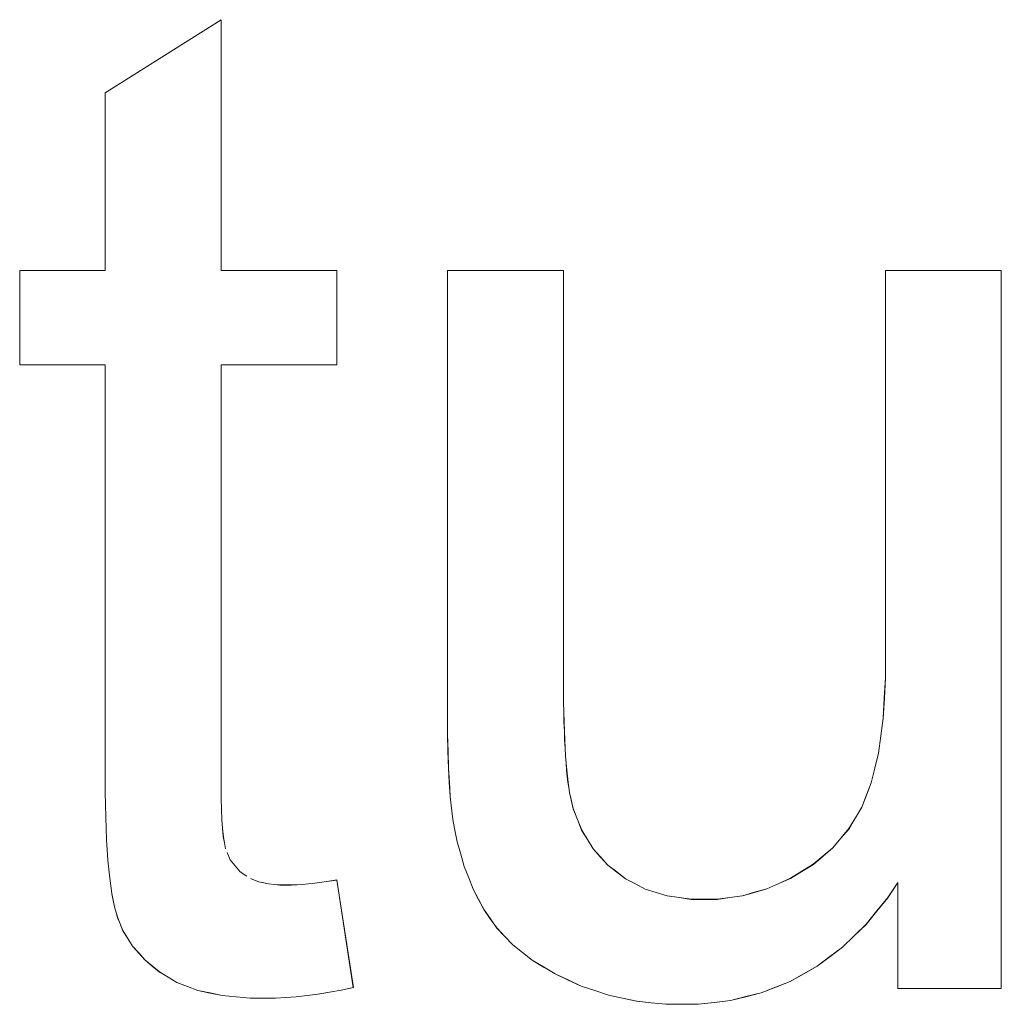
# Model space of a CAD drawing. Extents: x 229 to 926, y 37 to 878.
# Tile 78 of 194: x 326.47 to 328.95, y 799.52 to 802.01. Entities that reach past the tile are written whole.
import ezdxf

# ---------------------------------------------------------------- set-up
doc = ezdxf.new("R2010")
doc.units = 0
doc.layers.get('0').update_dxf_attribs({"lineweight": 13})
doc.layers.add('Beschriftung', color=7, linetype='Continuous', lineweight=25)
doc.layers.add('Beschriftung-A03ENJ5NI0', color=7, linetype='Continuous', lineweight=25)

# ---------------------------------------------------------------- blocks, each defined once
blk = doc.blocks.new('Referenz-A03ENJ5LI0', base_point=(255.7277, 65.704))
at = {"layer": 'Beschriftung', "color": 0, "lineweight": -2}
for p, q in [((326.6838, 801.8221), (326.976, 802.0064)), ((326.976, 802.0064), (326.976, 801.3736)), ((326.6838, 801.3736), (326.6838, 801.8221)), ((326.4679, 801.1354), (326.4679, 801.3736)), ((326.4679, 801.3736), (326.6838, 801.3736)), ((326.976, 801.3736), (327.2681, 801.3736)), ((327.2681, 801.3736), (327.2681, 801.1354)), ((327.5477, 800.2514), (327.5477, 801.3736)), ((327.5477, 801.3736), (327.8399, 801.3736)), ((327.8399, 801.3736), (327.8399, 800.3694)), ((328.6529, 800.4035), (328.6529, 801.3736)), ((328.6529, 801.3736), (328.945, 801.3736)), ((328.945, 801.3736), (328.945, 799.5614)), ((326.6838, 801.1354), (326.4679, 801.1354)), ((326.6838, 800.0918), (326.6838, 801.1354)), ((327.2681, 801.1354), (326.976, 801.1354)), ((326.976, 801.1354), (326.976, 800.0738)), ((328.6529, 800.3455), (328.6529, 800.4035)), ((327.8399, 800.3694), (327.8399, 800.3393)), ((327.8399, 800.3393), (327.8402, 800.3118)), ((328.6499, 800.2945), (328.6529, 800.3455)), ((327.8402, 800.3118), (327.8404, 800.2841)), ((327.8404, 800.2841), (327.841, 800.2591)), ((328.6469, 800.2434), (328.6499, 800.2945)), ((327.5477, 800.2024), (327.5477, 800.2514)), ((327.841, 800.2591), (327.8415, 800.2339)), ((327.8415, 800.2339), (327.8424, 800.2111)), ((328.641, 800.1992), (328.6469, 800.2434)), ((327.5488, 800.1599), (327.5477, 800.2024)), ((327.8424, 800.2111), (327.8432, 800.1885)), ((327.8432, 800.1885), (327.8443, 800.1682)), ((328.6349, 800.1549), (328.641, 800.1992)), ((327.5499, 800.1175), (327.5488, 800.1599)), ((327.8443, 800.1682), (327.8454, 800.148)), ((328.6259, 800.1175), (328.6349, 800.1549)), ((327.8454, 800.148), (327.8468, 800.1302)), ((327.8468, 800.1302), (327.8482, 800.1124)), ((327.5521, 800.0818), (327.5499, 800.1175)), ((327.8482, 800.1124), (327.8499, 800.097)), ((328.617, 800.0802), (328.6259, 800.1175)), ((326.6838, 800.0572), (326.6838, 800.0918)), ((327.5543, 800.0459), (327.5521, 800.0818)), ((327.8499, 800.097), (327.8516, 800.0817)), ((327.8516, 800.0817), (327.8535, 800.0688)), ((328.6049, 800.0498), (328.617, 800.0802)), ((326.6845, 800.0256), (326.6838, 800.0572)), ((326.976, 800.0738), (326.976, 800.0409)), ((327.8535, 800.0688), (327.8555, 800.0559)), ((327.8555, 800.0559), (327.8577, 800.0455)), ((326.976, 800.0409), (326.977, 800.0139)), ((327.5577, 800.0166), (327.5543, 800.0459)), ((327.8577, 800.0455), (327.8646, 800.0152)), ((328.593, 800.0193), (328.6049, 800.0498)), ((326.685, 799.994), (326.6845, 800.0256)), ((326.977, 800.0139), (326.9779, 799.9869)), ((327.5611, 799.9875), (327.5577, 800.0166)), ((327.8646, 800.0152), (327.8753, 799.9882)), ((328.5768, 799.992), (328.593, 800.0193)), ((326.6861, 799.9654), (326.685, 799.994)), ((326.9779, 799.9869), (326.9799, 799.9657)), ((327.5655, 799.9649), (327.5611, 799.9875)), ((327.8753, 799.9882), (327.8861, 799.9612)), ((328.5606, 799.9647), (328.5768, 799.992)), ((326.6872, 799.9367), (326.6861, 799.9654)), ((326.9799, 799.9657), (326.9818, 799.9445)), ((327.572, 799.9312), (327.5655, 799.9649)), ((327.8861, 799.9612), (327.9007, 799.9374)), ((328.5403, 799.9406), (328.5606, 799.9647)), ((326.6889, 799.911), (326.6872, 799.9367)), ((326.9818, 799.9445), (326.9846, 799.9292)), ((326.9846, 799.9292), (326.9875, 799.914)), ((327.5809, 799.9001), (327.572, 799.9312)), ((327.9007, 799.9374), (327.9153, 799.9136)), ((328.5199, 799.9165), (328.5403, 799.9406)), ((326.6906, 799.8854), (326.6889, 799.911)), ((326.9914, 799.9046), (326.999, 799.8858)), ((327.9153, 799.9136), (327.9337, 799.8932)), ((328.4953, 799.8957), (328.5199, 799.9165)), ((326.6928, 799.8628), (326.6906, 799.8854)), ((326.999, 799.8858), (327.0116, 799.8708)), ((327.5897, 799.869), (327.5809, 799.9001)), ((327.9337, 799.8932), (327.9522, 799.8726)), ((328.4707, 799.8748), (328.4953, 799.8957)), ((326.695, 799.8401), (326.6928, 799.8628)), ((327.0116, 799.8708), (327.0241, 799.8559)), ((327.0241, 799.8559), (327.0414, 799.8448)), ((327.601, 799.8406), (327.5897, 799.869)), ((327.9522, 799.8726), (327.9745, 799.8554)), ((327.9745, 799.8554), (327.9968, 799.8381)), ((328.4131, 799.8394), (328.4419, 799.857)), ((328.4419, 799.857), (328.4707, 799.8748)), ((326.6978, 799.8203), (326.695, 799.8401)), ((327.0501, 799.8392), (327.0606, 799.835)), ((327.0606, 799.835), (327.0712, 799.8308)), ((327.0712, 799.8308), (327.0836, 799.8281)), ((327.2127, 799.8273), (327.2306, 799.8296)), ((327.2306, 799.8296), (327.2484, 799.832)), ((327.2484, 799.832), (327.2681, 799.8351)), ((327.2681, 799.8351), (327.3099, 799.5639)), ((327.6123, 799.8121), (327.601, 799.8406)), ((327.9968, 799.8381), (328.0218, 799.8252)), ((328.3833, 799.8261), (328.4131, 799.8394)), ((328.6837, 799.829), (328.6585, 799.7905)), ((328.6837, 799.5614), (328.6837, 799.829)), ((326.7006, 799.8006), (326.6978, 799.8203)), ((327.0836, 799.8281), (327.096, 799.8253)), ((327.096, 799.8253), (327.1103, 799.8239)), ((327.1103, 799.8239), (327.1245, 799.8225)), ((327.1245, 799.8225), (327.1407, 799.8225)), ((327.1407, 799.8225), (327.1528, 799.8225)), ((327.1528, 799.8225), (327.1668, 799.8233)), ((327.1668, 799.8233), (327.1809, 799.8241)), ((327.1809, 799.8241), (327.1967, 799.8257)), ((327.1967, 799.8257), (327.2127, 799.8273)), ((327.6259, 799.7863), (327.6123, 799.8121)), ((328.0218, 799.8252), (328.0467, 799.8122)), ((328.0467, 799.8122), (328.0744, 799.8036)), ((328.0744, 799.8036), (328.1019, 799.7949)), ((328.2918, 799.7951), (328.3226, 799.804)), ((328.3226, 799.804), (328.3534, 799.8129)), ((328.3534, 799.8129), (328.3833, 799.8261)), ((326.7039, 799.7838), (326.7006, 799.8006)), ((326.7073, 799.7672), (326.7039, 799.7838)), ((327.6396, 799.7604), (327.6259, 799.7863)), ((328.1019, 799.7949), (328.1322, 799.7906)), ((328.1322, 799.7906), (328.1624, 799.7863)), ((328.1624, 799.7863), (328.1952, 799.7863)), ((328.1952, 799.7863), (328.2281, 799.7863)), ((328.2281, 799.7863), (328.2599, 799.7908)), ((328.2599, 799.7908), (328.2918, 799.7951)), ((328.6585, 799.7905), (328.6312, 799.7569)), ((326.7112, 799.7534), (326.7073, 799.7672)), ((327.6556, 799.7372), (327.6396, 799.7604)), ((328.6312, 799.7569), (328.6037, 799.7233)), ((326.7151, 799.7396), (326.7112, 799.7534)), ((326.7195, 799.7289), (326.7151, 799.7396)), ((326.7284, 799.7073), (326.7195, 799.7289)), ((327.6717, 799.714), (327.6556, 799.7372)), ((326.7406, 799.6878), (326.7284, 799.7073)), ((327.6919, 799.6927), (327.6717, 799.714)), ((328.6037, 799.7233), (328.5741, 799.6944)), ((326.7528, 799.6683), (326.7406, 799.6878)), ((327.7122, 799.6714), (327.6919, 799.6927)), ((328.5741, 799.6944), (328.5444, 799.6656)), ((326.7682, 799.6509), (326.7528, 799.6683)), ((327.7368, 799.6521), (327.7122, 799.6714)), ((328.5444, 799.6656), (328.5125, 799.6416)), ((326.7836, 799.6336), (326.7682, 799.6509)), ((326.8022, 799.6182), (326.7836, 799.6336)), ((327.7613, 799.6328), (327.7368, 799.6521)), ((327.7901, 799.6156), (327.7613, 799.6328)), ((328.5125, 799.6416), (328.4806, 799.6176)), ((326.8209, 799.6029), (326.8022, 799.6182)), ((327.8189, 799.5982), (327.7901, 799.6156)), ((328.4806, 799.6176), (328.4463, 799.5983)), ((326.8428, 799.5897), (326.8209, 799.6029)), ((326.8648, 799.5764), (326.8428, 799.5897)), ((327.852, 799.5828), (327.8189, 799.5982)), ((327.885, 799.5675), (327.852, 799.5828)), ((328.4463, 799.5983), (328.4121, 799.5791)), ((326.891, 799.5665), (326.8648, 799.5764)), ((326.9174, 799.5565), (326.891, 799.5665)), ((326.9483, 799.5499), (326.9174, 799.5565)), ((327.2791, 799.5571), (327.25, 799.552)), ((327.3099, 799.5639), (327.2791, 799.5571)), ((327.9194, 799.5561), (327.885, 799.5675)), ((327.9538, 799.5445), (327.9194, 799.5561)), ((328.3757, 799.5647), (328.3393, 799.5503)), ((328.4121, 799.5791), (328.3757, 799.5647)), ((328.945, 799.5614), (328.6837, 799.5614)), ((326.9791, 799.5434), (326.9483, 799.5499)), ((327.0143, 799.5401), (326.9791, 799.5434)), ((327.0496, 799.5366), (327.0143, 799.5401)), ((327.0894, 799.5366), (327.0496, 799.5366)), ((327.1137, 799.5366), (327.0894, 799.5366)), ((327.1397, 799.5385), (327.1137, 799.5366)), ((327.1655, 799.5401), (327.1397, 799.5385)), ((327.1932, 799.5435), (327.1655, 799.5401)), ((327.2207, 799.5469), (327.1932, 799.5435)), ((327.25, 799.552), (327.2207, 799.5469)), ((327.9893, 799.5368), (327.9538, 799.5445)), ((328.0249, 799.5291), (327.9893, 799.5368)), ((328.2619, 799.5311), (328.2209, 799.5263)), ((328.3006, 799.5407), (328.2619, 799.5311)), ((328.3393, 799.5503), (328.3006, 799.5407)), ((328.0617, 799.5253), (328.0249, 799.5291)), ((328.0986, 799.5215), (328.0617, 799.5253)), ((328.1368, 799.5215), (328.0986, 799.5215)), ((328.18, 799.5215), (328.1368, 799.5215)), ((328.2209, 799.5263), (328.18, 799.5215))]:
    blk.add_line(p, q, dxfattribs=at)
blk = doc.blocks.new('Referenz-A03ENJ62I0', base_point=(255.7277, 65.7055))
at = {"layer": 'Beschriftung-A03ENJ5NI0', "color": 0, "lineweight": -2}
for p, q in [((326.6839, 801.8219), (326.9762, 802.0062)), ((326.9762, 802.0062), (326.9762, 801.3735)), ((326.6839, 801.3735), (326.6839, 801.8219)), ((326.468, 801.1352), (326.468, 801.3735)), ((326.468, 801.3735), (326.6839, 801.3735)), ((326.9762, 801.3735), (327.2683, 801.3735)), ((327.2683, 801.3735), (327.2683, 801.1352)), ((327.5478, 800.2512), (327.5478, 801.3735)), ((327.5478, 801.3735), (327.84, 801.3735)), ((327.84, 801.3735), (327.84, 800.3693)), ((328.653, 800.4034), (328.653, 801.3735)), ((328.653, 801.3735), (328.9452, 801.3735)), ((328.9452, 801.3735), (328.9452, 799.5613)), ((326.6839, 801.1352), (326.468, 801.1352)), ((326.6839, 800.0916), (326.6839, 801.1352)), ((327.2683, 801.1352), (326.9762, 801.1352)), ((326.9762, 801.1352), (326.9762, 800.0737)), ((328.653, 800.3454), (328.653, 800.4034)), ((327.84, 800.3693), (327.84, 800.3392)), ((327.84, 800.3392), (327.8403, 800.3116)), ((328.65, 800.2943), (328.653, 800.3454)), ((327.8403, 800.3116), (327.8405, 800.284)), ((327.8405, 800.284), (327.8411, 800.2589)), ((328.647, 800.2432), (328.65, 800.2943)), ((327.5478, 800.2022), (327.5478, 800.2512)), ((327.8411, 800.2589), (327.8416, 800.2338)), ((327.8416, 800.2338), (327.8425, 800.211)), ((328.6411, 800.199), (328.647, 800.2432)), ((327.549, 800.1598), (327.5478, 800.2022)), ((327.8425, 800.211), (327.8433, 800.1883)), ((327.8433, 800.1883), (327.8444, 800.1681)), ((328.635, 800.1548), (328.6411, 800.199)), ((327.55, 800.1174), (327.549, 800.1598)), ((327.8444, 800.1681), (327.8455, 800.1479)), ((328.6261, 800.1174), (328.635, 800.1548)), ((327.8455, 800.1479), (327.8469, 800.13)), ((327.8469, 800.13), (327.8484, 800.1122)), ((327.5522, 800.0816), (327.55, 800.1174)), ((327.8484, 800.1122), (327.8501, 800.0969)), ((328.6171, 800.0801), (328.6261, 800.1174)), ((326.6839, 800.0571), (326.6839, 800.0916)), ((327.5545, 800.0457), (327.5522, 800.0816)), ((327.8501, 800.0969), (327.8517, 800.0815)), ((327.8517, 800.0815), (327.8537, 800.0687)), ((328.6051, 800.0496), (328.6171, 800.0801)), ((326.6846, 800.0254), (326.6839, 800.0571)), ((326.9762, 800.0737), (326.9762, 800.0408)), ((327.8537, 800.0687), (327.8556, 800.0558)), ((327.8556, 800.0558), (327.8579, 800.0453)), ((326.9762, 800.0408), (326.9771, 800.0137)), ((327.5578, 800.0165), (327.5545, 800.0457)), ((327.8579, 800.0453), (327.8647, 800.0151)), ((328.5931, 800.0192), (328.6051, 800.0496)), ((326.6851, 799.9938), (326.6846, 800.0254)), ((326.9771, 800.0137), (326.9781, 799.9867)), ((327.5612, 799.9874), (327.5578, 800.0165)), ((327.8647, 800.0151), (327.8755, 799.9881)), ((328.5769, 799.9918), (328.5931, 800.0192)), ((326.6862, 799.9653), (326.6851, 799.9938)), ((326.9781, 799.9867), (326.98, 799.9655)), ((327.5656, 799.9647), (327.5612, 799.9874)), ((327.8755, 799.9881), (327.8862, 799.961)), ((328.5608, 799.9645), (328.5769, 799.9918)), ((326.6873, 799.9366), (326.6862, 799.9653)), ((326.98, 799.9655), (326.982, 799.9444)), ((327.5721, 799.931), (327.5656, 799.9647)), ((327.8862, 799.961), (327.9008, 799.9372)), ((328.5404, 799.9405), (328.5608, 799.9645)), ((326.689, 799.9109), (326.6873, 799.9366)), ((326.982, 799.9444), (326.9848, 799.9291)), ((326.9848, 799.9291), (326.9876, 799.9138)), ((327.581, 799.9), (327.5721, 799.931)), ((327.9008, 799.9372), (327.9154, 799.9134)), ((328.52, 799.9164), (328.5404, 799.9405)), ((326.6907, 799.8852), (326.689, 799.9109)), ((326.9915, 799.9044), (326.9992, 799.8857)), ((327.9154, 799.9134), (327.9339, 799.8931)), ((328.4954, 799.8955), (328.52, 799.9164)), ((326.6929, 799.8626), (326.6907, 799.8852)), ((326.9992, 799.8857), (327.0117, 799.8707)), ((327.5899, 799.8689), (327.581, 799.9)), ((327.9339, 799.8931), (327.9524, 799.8725)), ((328.4708, 799.8746), (328.4954, 799.8955)), ((326.6952, 799.8399), (326.6929, 799.8626)), ((327.0117, 799.8707), (327.0242, 799.8557)), ((327.0242, 799.8557), (327.0415, 799.8447)), ((327.6012, 799.8404), (327.5899, 799.8689)), ((327.9524, 799.8725), (327.9746, 799.8552)), ((327.9746, 799.8552), (327.997, 799.8379)), ((328.4132, 799.8392), (328.442, 799.8569)), ((328.442, 799.8569), (328.4708, 799.8746)), ((326.6979, 799.8202), (326.6952, 799.8399)), ((327.0503, 799.839), (327.0607, 799.8348)), ((327.0607, 799.8348), (327.0713, 799.8307)), ((327.0713, 799.8307), (327.0837, 799.8279)), ((327.2129, 799.8271), (327.2307, 799.8295)), ((327.2307, 799.8295), (327.2486, 799.8318)), ((327.2486, 799.8318), (327.2683, 799.835)), ((327.2683, 799.835), (327.31, 799.5638)), ((327.6124, 799.8119), (327.6012, 799.8404)), ((327.997, 799.8379), (328.0219, 799.825)), ((328.3834, 799.826), (328.4132, 799.8392)), ((328.6839, 799.8288), (328.6587, 799.7903)), ((328.6839, 799.5613), (328.6839, 799.8288)), ((326.7008, 799.8005), (326.6979, 799.8202)), ((327.0837, 799.8279), (327.0962, 799.8252)), ((327.0962, 799.8252), (327.1104, 799.8238)), ((327.1104, 799.8238), (327.1247, 799.8223)), ((327.1247, 799.8223), (327.1408, 799.8223)), ((327.1408, 799.8223), (327.1529, 799.8223)), ((327.1529, 799.8223), (327.167, 799.8231)), ((327.167, 799.8231), (327.181, 799.8239)), ((327.181, 799.8239), (327.1969, 799.8256)), ((327.1969, 799.8256), (327.2129, 799.8271)), ((327.6261, 799.7861), (327.6124, 799.8119)), ((328.0219, 799.825), (328.0468, 799.8121)), ((328.0468, 799.8121), (328.0745, 799.8034)), ((328.0745, 799.8034), (328.102, 799.7948)), ((328.2919, 799.795), (328.3227, 799.8039)), ((328.3227, 799.8039), (328.3535, 799.8127)), ((328.3535, 799.8127), (328.3834, 799.826)), ((326.704, 799.7837), (326.7008, 799.8005)), ((326.7074, 799.767), (326.704, 799.7837)), ((327.6397, 799.7602), (327.6261, 799.7861)), ((328.102, 799.7948), (328.1323, 799.7905)), ((328.1323, 799.7905), (328.1625, 799.7862)), ((328.1625, 799.7862), (328.1953, 799.7862)), ((328.1953, 799.7862), (328.2282, 799.7862)), ((328.2282, 799.7862), (328.26, 799.7906)), ((328.26, 799.7906), (328.2919, 799.795)), ((328.6587, 799.7903), (328.6313, 799.7567)), ((326.7113, 799.7532), (326.7074, 799.767)), ((327.6557, 799.7371), (327.6397, 799.7602)), ((328.6313, 799.7567), (328.6038, 799.7231)), ((326.7152, 799.7395), (326.7113, 799.7532)), ((326.7196, 799.7288), (326.7152, 799.7395)), ((326.7285, 799.7071), (326.7196, 799.7288)), ((327.6718, 799.7138), (327.6557, 799.7371)), ((326.7407, 799.6877), (326.7285, 799.7071)), ((327.692, 799.6926), (327.6718, 799.7138)), ((328.6038, 799.7231), (328.5742, 799.6943)), ((326.7529, 799.6681), (326.7407, 799.6877)), ((327.7123, 799.6713), (327.692, 799.6926)), ((328.5742, 799.6943), (328.5445, 799.6655)), ((326.7683, 799.6507), (326.7529, 799.6681)), ((327.7369, 799.652), (327.7123, 799.6713)), ((328.5445, 799.6655), (328.5126, 799.6414)), ((326.7837, 799.6334), (326.7683, 799.6507)), ((326.8023, 799.618), (326.7837, 799.6334)), ((327.7614, 799.6327), (327.7369, 799.652)), ((327.7902, 799.6154), (327.7614, 799.6327)), ((328.5126, 799.6414), (328.4807, 799.6174)), ((326.821, 799.6028), (326.8023, 799.618)), ((327.8191, 799.5981), (327.7902, 799.6154)), ((328.4807, 799.6174), (328.4464, 799.5981)), ((326.8429, 799.5895), (326.821, 799.6028)), ((326.8649, 799.5763), (326.8429, 799.5895)), ((327.8521, 799.5827), (327.8191, 799.5981)), ((327.8851, 799.5673), (327.8521, 799.5827)), ((328.4464, 799.5981), (328.4123, 799.579)), ((326.8911, 799.5663), (326.8649, 799.5763)), ((326.9176, 799.5564), (326.8911, 799.5663)), ((326.9484, 799.5497), (326.9176, 799.5564)), ((327.2792, 799.5569), (327.2501, 799.5519)), ((327.31, 799.5638), (327.2792, 799.5569)), ((327.9195, 799.5559), (327.8851, 799.5673)), ((327.9539, 799.5444), (327.9195, 799.5559)), ((328.3758, 799.5646), (328.3394, 799.5501)), ((328.4123, 799.579), (328.3758, 799.5646)), ((328.9452, 799.5613), (328.6839, 799.5613)), ((326.9792, 799.5432), (326.9484, 799.5497)), ((327.0144, 799.5399), (326.9792, 799.5432)), ((327.0497, 799.5365), (327.0144, 799.5399)), ((327.0895, 799.5365), (327.0497, 799.5365)), ((327.1139, 799.5365), (327.0895, 799.5365)), ((327.1398, 799.5383), (327.1139, 799.5365)), ((327.1657, 799.54), (327.1398, 799.5383)), ((327.1933, 799.5434), (327.1657, 799.54)), ((327.2209, 799.5467), (327.1933, 799.5434)), ((327.2501, 799.5519), (327.2209, 799.5467)), ((327.9894, 799.5367), (327.9539, 799.5444)), ((328.025, 799.529), (327.9894, 799.5367)), ((328.262, 799.5309), (328.221, 799.5261)), ((328.3007, 799.5405), (328.262, 799.5309)), ((328.3394, 799.5501), (328.3007, 799.5405)), ((328.0619, 799.5251), (328.025, 799.529)), ((328.0987, 799.5214), (328.0619, 799.5251)), ((328.1369, 799.5214), (328.0987, 799.5214)), ((328.1801, 799.5214), (328.1369, 799.5214)), ((328.221, 799.5261), (328.1801, 799.5214))]:
    blk.add_line(p, q, dxfattribs=at)

msp = doc.modelspace()

# ---------------------------------------------------------------- block references
at = {"color": 251, "lineweight": 13, "ltscale": 0.13, "true_color": 0x606060}
for name, p in [('Referenz-A03ENJ5LI0', (255.7277, 65.704)), ('Referenz-A03ENJ62I0', (255.7277, 65.7055))]:
    msp.add_blockref(name, p, dxfattribs=at)

doc.saveas('drawing.dxf')
